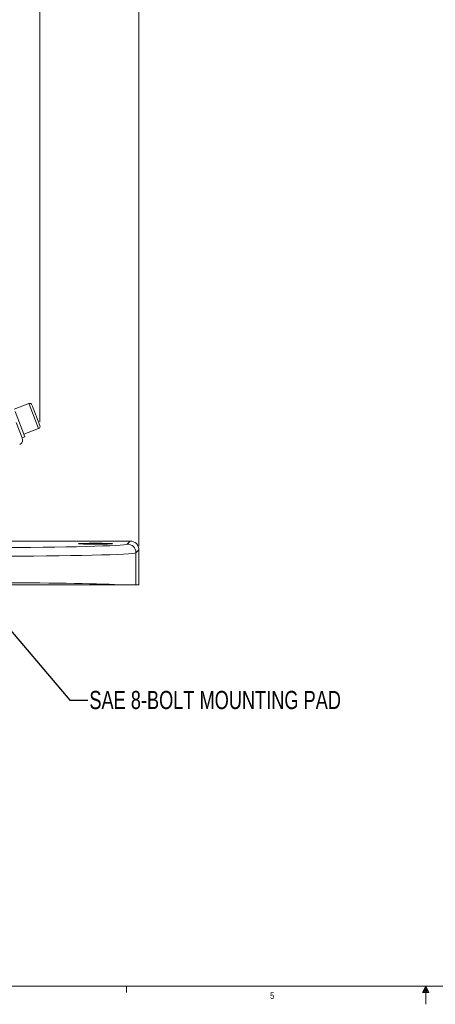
# Model space of a CAD drawing. Header units: inches. Extents: x 0.3 to 33.9, y 0.2 to 21.6.
# Tile 6 of 25: x 11.4 to 17.2, y 0.2 to 13.7. Entities that reach past the tile are written whole.
import ezdxf

# ---------------------------------------------------------------- set-up
doc = ezdxf.new("R2010")
doc.units = ezdxf.units.IN
doc.header["$MEASUREMENT"] = 0
doc.layers.add('SLD-0', color=7, linetype='Continuous', lineweight=15)
doc.styles.add('SLDTEXTSTYLE0', font='TXT', dxfattribs={"width": 0.75})
doc.dimstyles.new('SLDDIMSTYLE0', dxfattribs={"dimtxt": 0.25, "dimasz": 0.13, "dimexe": 0, "dimexo": 0.0625, "dimgap": 0.0625, "dimtad": 0, "dimtih": 1, "dimtoh": 1, "dimrnd": 1e-09, "dimzin": 12, "dimdsep": 46, "dimtxsty": 'SLDTEXTSTYLE0', "dimsah": 1, "dimcen": 0.09, "dimadec": 0, "dimazin": 3, "dimtfac": 1, "dimtofl": 0, "dimtmove": 0, "dimatfit": 3, "dimfxl": 1, "dimfrac": 2, "dimtolj": 1, "dimtzin": 12, "dimarcsym": 0})
doc.dimstyles.new('SLDDIMSTYLE1', dxfattribs={"dimtxt": 0.25, "dimasz": 0.13, "dimexe": 0, "dimexo": 0.0625, "dimgap": 0.0625, "dimtad": 0, "dimtih": 1, "dimtoh": 1, "dimrnd": 1e-09, "dimzin": 12, "dimdsep": 46, "dimtxsty": 'SLDTEXTSTYLE0', "dimsah": 1, "dimcen": 0.09, "dimadec": 0, "dimazin": 3, "dimtfac": 1, "dimtmove": 0, "dimatfit": 0, "dimfxl": 1, "dimfrac": 2, "dimtolj": 1, "dimtzin": 12, "dimarcsym": 0})
doc.dimstyles.new('SLDDIMSTYLE2', dxfattribs={"dimtxt": 0, "dimasz": 0.13, "dimexe": 0, "dimexo": 0.0625, "dimgap": 0, "dimtad": 0, "dimtih": 1, "dimtoh": 1, "dimdec": 0, "dimrnd": 1e-09, "dimzin": 0, "dimdsep": 46, "dimtxsty": 'Standard', "dimsah": 1, "dimcen": 0.09, "dimadec": 0, "dimazin": 0, "dimtfac": 0.13, "dimtdec": 0, "dimtofl": 0, "dimtmove": 0, "dimatfit": 3, "dimfxl": 1, "dimfrac": 2, "dimtolj": 1, "dimtzin": 0, "dimarcsym": 0})

# ---------------------------------------------------------------- blocks, each defined once
blk = doc.blocks.new('_D_1')
at = {"layer": 'SLD-0'}
for p, q in [((11.704, 8.197), (11.704, 15.704)), ((13.069, 6.483), (13.069, 15.704)), ((11.704, 15.579), (11.454, 15.579)), ((11.907, 15.616), (11.856, 15.616)), ((11.856, 15.616), (11.856, 15.219)), ((12.865, 15.616), (12.916, 15.616)), ((12.916, 15.616), (12.916, 15.219)), ((13.069, 15.579), (13.319, 15.579)), ((11.856, 15.219), (11.907, 15.219)), ((12.916, 15.219), (12.865, 15.219))]:
    blk.add_line(p, q, dxfattribs=at)
for points in [[(11.704, 15.579), (11.574, 15.599), (11.574, 15.559)], [(13.069, 15.579), (13.199, 15.559), (13.199, 15.599)]]:
    blk.add_solid(points, dxfattribs=at)
at = {"layer": 'SLD-0', "char_height": 0.25, "attachment_point": 1, "style": 'SLDTEXTSTYLE0'}
for s, insert in [('1.36', (11.961, 15.989, -2.334)), ('34.67', (11.971, 15.541, -2.334))]:
    blk.add_mtext(s, dxfattribs=dict(at, insert=insert))
blk = doc.blocks.new('_D_2')
at = {"layer": 'SLD-0'}
for p, q in [((8.347, 9.807), (8.347, 15.704)), ((11.704, 8.197), (11.704, 15.704)), ((8.347, 15.579), (9.407, 15.579)), ((9.546, 15.616), (9.496, 15.616)), ((9.496, 15.616), (9.496, 15.219)), ((10.505, 15.616), (10.555, 15.616)), ((10.555, 15.616), (10.555, 15.219)), ((11.704, 15.579), (10.644, 15.579)), ((9.496, 15.219), (9.546, 15.219)), ((10.555, 15.219), (10.505, 15.219))]:
    blk.add_line(p, q, dxfattribs=at)
for points in [[(8.347, 15.579), (8.477, 15.559), (8.477, 15.599)], [(11.704, 15.579), (11.574, 15.599), (11.574, 15.559)]]:
    blk.add_solid(points, dxfattribs=at)
at = {"layer": 'SLD-0', "char_height": 0.25, "attachment_point": 1, "style": 'SLDTEXTSTYLE0'}
for s, insert in [('3.36', (9.601, 15.989, -2.334)), ('85.26', (9.61, 15.541, -2.334))]:
    blk.add_mtext(s, dxfattribs=dict(at, insert=insert))

msp = doc.modelspace()

# ---------------------------------------------------------------- linework, layer by layer
at = {"color": 7, "linetype": 'Continuous', "lineweight": 15}
for p, q in [((11.553, 8.451), (11.349, 8.373)), ((11.598, 8.423), (11.704, 8.147)), ((11.361, 8.342), (11.496, 7.99)), ((11.376, 8.191), (11.459, 7.976)), ((11.482, 8.028), (11.685, 8.106)), ((11.459, 7.976), (11.496, 7.99)), ((11.459, 7.976), (11.464, 7.949)), ((11.292, 6.553), (12.949, 6.553)), ((12.908, 6.513), (12.949, 6.553)), ((13.069, 6.433), (13.028, 6.393)), ((13.028, 6.393), (13.028, 5.952)), ((13.069, 6.433), (13.069, 5.952)), ((13.028, 5.952), (12.803, 5.952)), ((13.069, 5.952), (13.028, 5.952))]:
    msp.add_line(p, q, dxfattribs=at)
at = {"color": 8, "linetype": 'Continuous', "lineweight": 15}
for p, q in [((11.557, 8.44), (11.553, 8.451)), ((11.685, 8.106), (11.557, 8.44))]:
    msp.add_line(p, q, dxfattribs=at)
at = {"color": 7, "linetype": 'Continuous', "lineweight": 0}
for p, q in [((33.523, 0.411), (0.523, 0.411)), ((12.898, 0.411), (12.898, 0.326)), ((17.023, 0.411), (16.981, 0.325)), ((17.023, 0.411), (16.989, 0.325)), ((17.023, 0.411), (17.009, 0.325)), ((17.023, 0.411), (17.023, 0.163)), ((17.023, 0.411), (17.067, 0.325)), ((17.023, 0.411), (17.046, 0.325)), ((17.023, 0.411), (17.036, 0.325)), ((16.981, 0.325), (17.067, 0.325))]:
    msp.add_line(p, q, dxfattribs=at)
at = {"color": 7, "linetype": 'Continuous', "lineweight": 15}
for centre, radius, start, end in [((11.564, 8.421), 0.032, 21, 111), ((11.674, 8.136), 0.032, 291, 21), ((12.908, 6.393), 0.12, 0.046, 89.954)]:
    msp.add_arc(centre, radius, start, end, dxfattribs=at)
msp.add_ellipse((12.472, 6.517), major_axis=(0.234, 0), ratio=0.026186, dxfattribs=at)
for centre, major_axis, ratio, start_param, end_param in [((12.949, 6.433), (-0.0849, -0.0849), 0.999315, 2.356537, 3.926648), ((11.029, 6.514), (1.88, 0), 0.026186, 4.712389, 6.257005), ((11.029, 6.394), (2, 0), 0.024615, 4.712389, 6.257005), ((11.029, 5.929), (2, 0), 0.024615, 0.479944, 1.570796)]:
    msp.add_ellipse(centre, major_axis=major_axis, ratio=ratio, start_param=start_param, end_param=end_param, dxfattribs=at)
for points, knots in [([(11.425, 7.885), (11.431, 7.888), (11.442, 7.895), (11.455, 7.91), (11.463, 7.929), (11.464, 7.943), (11.464, 7.949)], [0, 0, 0, 0, 0.252652, 0.503903, 0.753133, 1, 1, 1, 1]), ([(12.803, 5.952), (12.763, 5.952), (12.687, 5.952), (12.545, 5.952), (12.389, 5.952), (12.216, 5.952), (12.028, 5.952), (11.828, 5.952), (11.625, 5.952), (11.424, 5.952), (11.227, 5.952), (11.095, 5.952), (11.029, 5.952)], [0, 0, 0, 0, 0.110352, 0.212932, 0.315841, 0.418423, 0.521058, 0.624017, 0.726654, 0.817694, 0.908959, 1, 1, 1, 1])]:
    msp.add_open_spline(points, degree=3, knots=knots, dxfattribs=at)

# ---------------------------------------------------------------- texts
at = {"color": 7, "linetype": 'Continuous', "lineweight": 0, "insert": (14.878, 0.33), "char_height": 0.0938, "attachment_point": 1, "style": 'SLDTEXTSTYLE0'}
msp.add_mtext('5', dxfattribs=at)
at = {"layer": 'SLD-0', "insert": (12.386, 4.486), "char_height": 0.25, "attachment_point": 1, "style": 'SLDTEXTSTYLE0'}
msp.add_mtext('SAE 8-BOLT MOUNTING PAD', dxfattribs=at)

# ---------------------------------------------------------------- dimensions: what is measured, and where the dimension line sits
at = {"layer": 'SLD-0'}
for base, p1, p2, dimstyle, picture, middle in [((11.704, 15.579), (8.347, 9.757), (11.704, 8.147), 'SLDDIMSTYLE0', '_D_2', (10.025, 15.579)), ((11.7038, 15.5788), (13.0687, 6.4333), (11.7038, 8.1472), 'SLDDIMSTYLE1', '_D_1', (12.3863, 15.5788))]:
    dim = msp.add_linear_dim(base=base, p1=p1, p2=p2, dimstyle=dimstyle, dxfattribs=at)
    dim.commit()
    dim.dimension.update_dxf_attribs({"geometry": picture, "text_midpoint": middle, "dimtype": 160})

# ---------------------------------------------------------------- leaders
msp.add_leader([(10.739, 5.978), (12.115, 4.36), (12.365, 4.36)], dimstyle='SLDDIMSTYLE2', dxfattribs=at)

doc.saveas('drawing.dxf')
